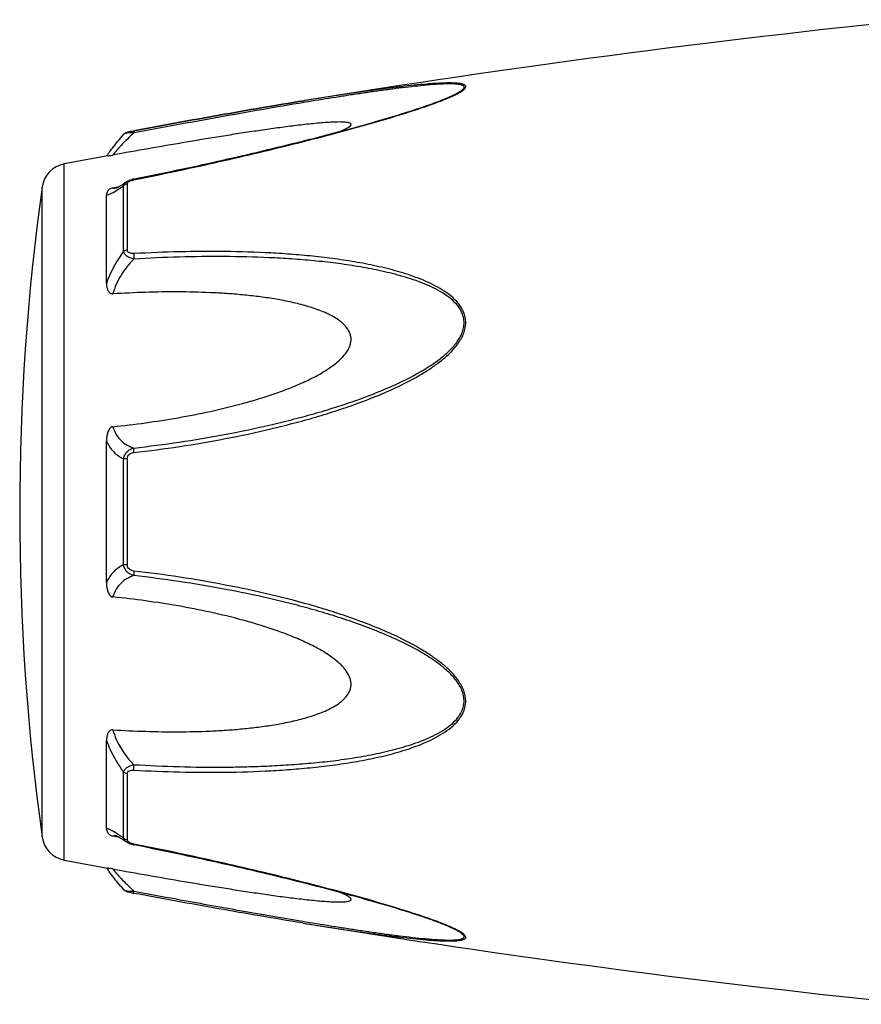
# Model space of a CAD drawing. Header units: millimetres. Extents: x 14365 to 105143, y -126377 to -22383.
# Tile 83 of 256: x 54909 to 54949, y -122801 to -122754. Entities that reach past the tile are written whole.
import ezdxf

# ---------------------------------------------------------------- set-up
doc = ezdxf.new("R2010")
doc.units = ezdxf.units.MM

msp = doc.modelspace()

# ---------------------------------------------------------------- linework, layer by layer
at = {"color": 0, "linetype": 'Continuous'}
for p, q in [((54929.362, -122757.816), (54929.365, -122757.815)), ((54922.604, -122757.934), (54922.634, -122757.929)), ((54922.634, -122757.929), (54922.605, -122757.934)), ((54922.828, -122757.981), (54922.618, -122758.015)), ((54922.653, -122757.926), (54922.634, -122757.929)), ((54914.071, -122759.523), (54914.071, -122759.523)), ((54914.53, -122759.355), (54914.547, -122759.352)), ((54914.567, -122759.453), (54914.549, -122759.456)), ((54911.249, -122793.938), (54911.249, -122760.929)), ((54914.543, -122761.643), (54914.718, -122761.608)), ((54910.2, -122792.839), (54910.2, -122762.028)), ((54913.557, -122762.059), (54913.707, -122762.031)), ((54913.707, -122762.031), (54913.836, -122762.006)), ((54913.718, -122762.067), (54913.718, -122762.066)), ((54914.065, -122765.082), (54914.065, -122761.959)), ((54914.184, -122761.783), (54914.191, -122761.778)), ((54914.191, -122761.778), (54914.192, -122761.777)), ((54914.243, -122765.011), (54914.243, -122761.869)), ((54913.249, -122766.593), (54913.249, -122762.409)), ((54913.249, -122780.781), (54913.249, -122774.069)), ((54914.065, -122779.93), (54914.065, -122774.918)), ((54914.243, -122779.944), (54914.243, -122774.904)), ((54913.249, -122792.449), (54913.249, -122788.261)), ((54914.065, -122792.898), (54914.065, -122789.771)), ((54914.243, -122792.988), (54914.243, -122789.842)), ((54913.712, -122792.829), (54913.557, -122792.8)), ((54913.839, -122792.854), (54913.712, -122792.829)), ((54913.719, -122792.792), (54913.719, -122792.792)), ((54914.192, -122793.08), (54914.183, -122793.074)), ((54914.193, -122793.08), (54914.192, -122793.08)), ((54914.734, -122793.253), (54914.543, -122793.215)), ((54922.577, -122796.928), (54922.529, -122796.921)), ((54929.342, -122797.036), (54929.34, -122797.035))]:
    msp.add_line(p, q, dxfattribs=at)
for centre, radius, start, end in [((55002.723, -123251.473), 500, 95.86353, 99.2151), ((54924.929, -122747.083), 11.634, 291.7214, 292.5819), ((54925.905, -122749.435), 9.088, 292.5987, 293.6391), ((55002.723, -123251.473), 499, 100.32224, 100.56288), ((54920.457, -122765.618), 8.803, 144.3884, 144.9605), ((54921.512, -122766.373), 10.1, 143.5801, 144.3916), ((54911.488, -122762.207), 1.3, 100.5629, 172.094), ((54914.819, -122763.038), 1.423, 101.209, 104.7713), ((55021.135, -122777.433), 112, 172.09404, 187.90596), ((54913.611, -122761.513), 0.564, 280.0673, 280.9293), ((54910.463, -122756.995), 6.132, 302.8759, 303.8307), ((54911.488, -122792.66), 1.3, 187.906, 259.4371), ((54910.21, -122798.268), 6.609, 55.991, 57.3511), ((54908.417, -122800.913), 9.805, 54.8309, 55.9509), ((54914.328, -122792.988), 0.085, 180.0437, 189.0843), ((54914.841, -122791.717), 1.527, 257.9795, 258.733), ((55002.723, -122303.394), 499, 259.43712, 259.67709), ((54920.143, -122789.478), 8.414, 214.9878, 215.2793), ((54921.423, -122788.566), 9.986, 215.3091, 216.3792), ((54916.022, -122787.522), 8.129, 259.0591, 259.5501), ((55002.723, -122303.394), 500, 260.77609, 264.13647), ((54924.869, -122807.919), 11.789, 67.6569, 68.2206), ((54925.829, -122805.598), 9.277, 66.4168, 67.6933)]:
    msp.add_arc(centre, radius, start, end, dxfattribs=at)
for points, knots in [([(54929.549, -122757.761), (54929.627, -122757.726), (54929.774, -122757.659), (54929.974, -122757.555), (54930.117, -122757.469), (54930.206, -122757.398), (54930.261, -122757.344), (54930.299, -122757.281), (54930.28, -122757.223), (54930.246, -122757.191), (54930.197, -122757.164), (54930.134, -122757.143), (54930.058, -122757.125), (54929.935, -122757.106), (54929.759, -122757.093), (54929.528, -122757.088), (54929.275, -122757.092), (54929.006, -122757.103), (54928.726, -122757.12), (54928.335, -122757.15), (54927.832, -122757.197), (54927.216, -122757.266), (54926.585, -122757.343), (54925.944, -122757.428), (54925.295, -122757.519), (54924.641, -122757.615), (54923.759, -122757.749), (54923.096, -122757.854), (54922.653, -122757.926)], [0, 0, 0, 0, 0.02948, 0.055907, 0.078214, 0.087353, 0.094931, 0.105555, 0.109954, 0.115017, 0.121315, 0.129009, 0.138057, 0.148338, 0.172058, 0.199047, 0.228459, 0.259634, 0.292171, 0.325754, 0.395293, 0.467136, 0.540634, 0.615369, 0.691049, 0.767475, 0.844512, 1, 1, 1, 1]), ([(54929.365, -122757.815), (54929.446, -122757.781), (54929.6, -122757.714), (54929.815, -122757.611), (54929.973, -122757.524), (54930.078, -122757.454), (54930.138, -122757.407), (54930.182, -122757.361), (54930.21, -122757.318), (54930.215, -122757.274), (54930.194, -122757.237), (54930.155, -122757.209), (54930.101, -122757.186), (54930.032, -122757.167), (54929.917, -122757.147), (54929.75, -122757.134), (54929.527, -122757.13), (54929.282, -122757.135), (54928.925, -122757.153), (54928.456, -122757.189), (54927.874, -122757.248), (54927.273, -122757.318), (54926.658, -122757.397), (54926.033, -122757.483), (54925.401, -122757.575), (54924.764, -122757.671), (54923.905, -122757.805), (54923.26, -122757.909), (54922.828, -122757.981)], [0, 0, 0, 0, 0.03089, 0.059177, 0.083881, 0.094457, 0.103528, 0.11093, 0.116684, 0.121223, 0.125685, 0.131127, 0.137993, 0.146338, 0.156051, 0.17896, 0.205464, 0.234539, 0.265468, 0.331155, 0.400252, 0.471609, 0.544574, 0.618731, 0.693793, 0.769568, 0.845928, 1, 1, 1, 1]), ([(54914.549, -122761.68), (54915.822, -122761.426), (54917.727, -122761.024), (54920.253, -122760.442), (54922.133, -122759.987), (54923.688, -122759.589), (54924.918, -122759.256), (54926.123, -122758.918), (54927.301, -122758.567), (54928.434, -122758.192), (54928.976, -122757.995), (54929.235, -122757.891)], [0, 0, 0, 0, 0.256646, 0.384673, 0.512244, 0.638988, 0.701822, 0.764153, 0.886175, 0.944757, 1, 1, 1, 1]), ([(54914.718, -122761.608), (54915.992, -122761.353), (54917.898, -122760.951), (54920.425, -122760.368), (54921.994, -122759.988), (54923.242, -122759.674), (54924.17, -122759.431), (54925.09, -122759.182), (54925.999, -122758.927), (54926.891, -122758.664), (54927.759, -122758.394), (54928.584, -122758.117), (54929.114, -122757.92), (54929.365, -122757.815)], [0, 0, 0, 0, 0.25737, 0.385747, 0.513657, 0.577329, 0.64069, 0.703648, 0.766063, 0.827658, 0.887975, 0.946116, 1, 1, 1, 1]), ([(54914.547, -122759.352), (54915.896, -122759.103), (54918.579, -122758.614), (54921.266, -122758.151), (54922.604, -122757.934)], [0, 0, 0, 0, 0.502936, 1, 1, 1, 1]), ([(54922.605, -122757.934), (54921.267, -122758.151), (54918.58, -122758.614), (54915.897, -122759.103), (54914.549, -122759.352)], [0, 0, 0, 0, 0.496975, 1, 1, 1, 1]), ([(54922.618, -122758.015), (54921.281, -122758.238), (54918.596, -122758.709), (54915.915, -122759.202), (54914.567, -122759.453)], [0, 0, 0, 0, 0.497132, 1, 1, 1, 1]), ([(54924.349, -122759.382), (54924.398, -122759.361), (54924.491, -122759.32), (54924.62, -122759.258), (54924.726, -122759.197), (54924.796, -122759.145), (54924.833, -122759.104), (54924.848, -122759.077), (54924.851, -122759.05), (54924.839, -122759.026), (54924.817, -122759.007), (54924.77, -122758.984), (54924.691, -122758.964), (54924.577, -122758.949), (54924.389, -122758.938), (54924.125, -122758.941), (54923.785, -122758.957), (54923.423, -122758.984), (54923.047, -122759.019), (54922.662, -122759.06), (54922.269, -122759.106), (54921.872, -122759.156), (54921.47, -122759.209), (54920.929, -122759.283), (54920.246, -122759.382), (54919.422, -122759.508), (54918.593, -122759.639), (54917.759, -122759.775), (54916.642, -122759.963), (54915.24, -122760.205), (54914.119, -122760.405), (54913.557, -122760.506)], [0, 0, 0, 0, 0.013224, 0.025246, 0.035584, 0.043707, 0.046793, 0.049242, 0.051265, 0.053246, 0.055591, 0.058505, 0.066098, 0.075763, 0.087038, 0.112872, 0.141444, 0.171707, 0.203125, 0.235343, 0.268137, 0.301392, 0.33501, 0.368911, 0.437385, 0.506544, 0.576211, 0.646269, 0.71663, 0.85801, 1, 1, 1, 1]), ([(54913.384, -122760.377), (54913.432, -122760.312), (54913.652, -122760.02), (54913.884, -122759.738), (54914.071, -122759.524)], [0, 0, 0, 0, 0.221481, 1, 1, 1, 1]), ([(54914.549, -122759.456), (54914.34, -122759.648), (54914.056, -122759.928), (54913.733, -122760.286), (54913.608, -122760.439), (54913.557, -122760.506)], [0, 0, 0, 0, 0.588807, 0.825815, 1, 1, 1, 1]), ([(54914.071, -122759.524), (54914.1, -122759.49), (54914.166, -122759.442), (54914.282, -122759.406), (54914.4, -122759.38), (54914.485, -122759.363), (54914.53, -122759.355)], [0, 0, 0, 0, 0.265729, 0.479644, 0.722816, 1, 1, 1, 1]), ([(54914.549, -122759.456), (54914.494, -122759.454), (54914.39, -122759.454), (54914.249, -122759.463), (54914.151, -122759.481), (54914.096, -122759.503), (54914.077, -122759.516), (54914.071, -122759.524)], [0, 0, 0, 0, 0.33971, 0.636245, 0.862204, 0.94183, 1, 1, 1, 1]), ([(54914.547, -122759.352), (54914.544, -122759.352), (54914.543, -122759.365), (54914.543, -122759.383), (54914.545, -122759.417), (54914.548, -122759.442), (54914.549, -122759.456)], [0, 0, 0, 0, 0.078563, 0.274425, 0.586251, 1, 1, 1, 1]), ([(54913.31, -122760.549), (54913.323, -122760.547), (54913.405, -122760.533), (54913.487, -122760.519), (54913.557, -122760.506)], [0, 0, 0, 0, 0.14802, 1, 1, 1, 1]), ([(54914.549, -122761.68), (54914.548, -122761.675), (54914.546, -122761.666), (54914.544, -122761.654), (54914.544, -122761.647), (54914.542, -122761.643), (54914.543, -122761.643)], [0, 0, 0, 0, 0.428218, 0.741394, 0.932956, 1, 1, 1, 1]), ([(54913.557, -122762.059), (54913.525, -122762.066), (54913.467, -122762.083), (54913.378, -122762.136), (54913.306, -122762.213), (54913.259, -122762.312), (54913.249, -122762.378), (54913.249, -122762.409)], [0, 0, 0, 0, 0.19482, 0.35748, 0.608365, 0.813655, 1, 1, 1, 1]), ([(54913.557, -122762.059), (54913.567, -122762.064), (54913.616, -122762.08), (54913.67, -122762.075), (54913.709, -122762.068)], [0, 0, 0, 0, 0.213215, 1, 1, 1, 1]), ([(54913.714, -122762.067), (54913.711, -122762.068), (54913.708, -122762.069), (54913.704, -122762.069), (54913.712, -122762.067), (54913.717, -122762.065), (54913.736, -122762.058), (54913.757, -122762.047), (54913.785, -122762.034), (54913.816, -122762.017), (54913.838, -122762.005), (54913.85, -122761.998)], [0, 0, 0, 0, 0.050729, 0.053439, 0.064665, 0.125059, 0.230112, 0.374221, 0.553235, 0.763061, 1, 1, 1, 1]), ([(54913.85, -122761.998), (54913.874, -122761.984), (54913.988, -122761.916), (54914.098, -122761.842), (54914.184, -122761.783)], [0, 0, 0, 0, 0.212027, 1, 1, 1, 1]), ([(54913.877, -122762.088), (54913.892, -122762.078), (54913.955, -122762.036), (54914.018, -122761.992), (54914.065, -122761.959)], [0, 0, 0, 0, 0.242177, 1, 1, 1, 1]), ([(54914.065, -122761.959), (54914.071, -122761.924), (54914.102, -122761.853), (54914.158, -122761.801), (54914.191, -122761.778)], [0, 0, 0, 0, 0.468978, 1, 1, 1, 1]), ([(54914.243, -122761.869), (54914.226, -122761.872), (54914.16, -122761.887), (54914.099, -122761.923), (54914.065, -122761.959)], [0, 0, 0, 0, 0.258764, 1, 1, 1, 1]), ([(54914.192, -122761.777), (54914.202, -122761.77), (54914.247, -122761.741), (54914.295, -122761.718), (54914.331, -122761.704)], [0, 0, 0, 0, 0.247211, 1, 1, 1, 1]), ([(54914.243, -122761.869), (54914.243, -122761.864), (54914.245, -122761.839), (54914.259, -122761.816), (54914.271, -122761.802)], [0, 0, 0, 0, 0.225175, 1, 1, 1, 1]), ([(54914.271, -122761.802), (54914.276, -122761.797), (54914.296, -122761.776), (54914.32, -122761.76), (54914.339, -122761.75)], [0, 0, 0, 0, 0.225244, 1, 1, 1, 1]), ([(54914.339, -122761.75), (54914.345, -122761.747), (54914.367, -122761.735), (54914.39, -122761.725), (54914.408, -122761.719)], [0, 0, 0, 0, 0.241505, 1, 1, 1, 1]), ([(54914.408, -122761.719), (54914.42, -122761.715), (54914.465, -122761.699), (54914.513, -122761.687), (54914.549, -122761.68)], [0, 0, 0, 0, 0.246414, 1, 1, 1, 1]), ([(54913.249, -122762.409), (54913.287, -122762.402), (54913.369, -122762.377), (54913.553, -122762.294), (54913.693, -122762.208), (54913.792, -122762.144)], [0, 0, 0, 0, 0.189472, 0.420855, 1, 1, 1, 1]), ([(54914.065, -122765.082), (54913.979, -122765.195), (54913.649, -122765.665), (54913.391, -122766.185), (54913.249, -122766.593)], [0, 0, 0, 0, 0.246978, 1, 1, 1, 1]), ([(54914.243, -122765.011), (54914.226, -122765.013), (54914.163, -122765.025), (54914.101, -122765.052), (54914.065, -122765.082)], [0, 0, 0, 0, 0.266982, 1, 1, 1, 1]), ([(54914.549, -122765.438), (54914.49, -122765.424), (54914.375, -122765.39), (54914.225, -122765.313), (54914.112, -122765.212), (54914.071, -122765.124), (54914.065, -122765.082)], [0, 0, 0, 0, 0.291894, 0.562609, 0.798475, 1, 1, 1, 1]), ([(54914.549, -122765.18), (54914.511, -122765.182), (54914.439, -122765.181), (54914.338, -122765.158), (54914.259, -122765.099), (54914.243, -122765.038), (54914.243, -122765.011)], [0, 0, 0, 0, 0.287056, 0.554503, 0.787456, 1, 1, 1, 1]), ([(54914.549, -122765.18), (54914.544, -122765.22), (54914.541, -122765.306), (54914.545, -122765.392), (54914.549, -122765.438)], [0, 0, 0, 0, 0.467767, 1, 1, 1, 1]), ([(54914.549, -122774.616), (54915.275, -122774.533), (54916.726, -122774.34), (54918.892, -122773.971), (54920.685, -122773.584), (54922.111, -122773.23), (54923.175, -122772.938), (54924.231, -122772.611), (54925.277, -122772.247), (54926.309, -122771.842), (54927.318, -122771.383), (54928.132, -122770.943), (54928.752, -122770.542), (54929.195, -122770.211), (54929.603, -122769.844), (54929.954, -122769.43), (54930.176, -122769.04), (54930.274, -122768.706), (54930.298, -122768.452), (54930.272, -122768.203), (54930.176, -122767.889), (54929.958, -122767.535), (54929.603, -122767.188), (54929.193, -122766.899), (54928.75, -122766.654), (54928.128, -122766.371), (54927.312, -122766.086), (54926.303, -122765.82), (54925.273, -122765.61), (54924.227, -122765.444), (54923.171, -122765.315), (54922.108, -122765.217), (54920.679, -122765.123), (54918.883, -122765.07), (54916.718, -122765.083), (54915.272, -122765.14), (54914.549, -122765.18)], [0, 0, 0, 0, 0.063635, 0.127396, 0.191296, 0.223303, 0.255348, 0.287434, 0.319562, 0.351727, 0.383919, 0.416107, 0.432182, 0.448215, 0.464156, 0.479907, 0.495291, 0.502793, 0.510127, 0.517331, 0.52445, 0.538608, 0.552922, 0.567437, 0.582127, 0.596956, 0.626929, 0.657232, 0.687777, 0.718508, 0.74939, 0.780398, 0.811517, 0.874045, 0.936883, 1, 1, 1, 1]), ([(54914.55, -122774.399), (54915.268, -122774.318), (54916.702, -122774.131), (54918.844, -122773.775), (54920.618, -122773.402), (54922.029, -122773.06), (54923.084, -122772.78), (54924.13, -122772.466), (54925.167, -122772.117), (54926.191, -122771.729), (54927.196, -122771.291), (54928.17, -122770.786), (54928.938, -122770.289), (54929.494, -122769.821), (54929.798, -122769.486), (54929.997, -122769.191), (54930.116, -122768.957), (54930.195, -122768.712), (54930.221, -122768.461), (54930.193, -122768.215), (54930.09, -122767.907), (54929.859, -122767.566), (54929.492, -122767.239), (54929.076, -122766.97), (54928.629, -122766.742), (54928.162, -122766.546), (54927.681, -122766.376), (54927.025, -122766.178), (54926.186, -122765.974), (54925.163, -122765.783), (54924.126, -122765.633), (54923.08, -122765.518), (54922.026, -122765.431), (54920.613, -122765.351), (54918.835, -122765.311), (54916.694, -122765.334), (54915.265, -122765.396), (54914.549, -122765.438)], [0, 0, 0, 0, 0.063589, 0.127295, 0.191136, 0.223111, 0.255121, 0.287171, 0.319267, 0.351401, 0.383569, 0.41575, 0.447866, 0.463844, 0.479652, 0.487454, 0.495134, 0.502662, 0.51, 0.517195, 0.524298, 0.538439, 0.552765, 0.567303, 0.582017, 0.596869, 0.611832, 0.626888, 0.657217, 0.687781, 0.718525, 0.749415, 0.780427, 0.811548, 0.874072, 0.936899, 1, 1, 1, 1]), ([(54914.549, -122765.438), (54914.319, -122765.666), (54913.91, -122766.177), (54913.639, -122766.778), (54913.557, -122767.092)], [0, 0, 0, 0, 0.500208, 1, 1, 1, 1]), ([(54913.249, -122766.593), (54913.249, -122766.644), (54913.258, -122766.748), (54913.293, -122766.873), (54913.341, -122766.966), (54913.391, -122767.031), (54913.463, -122767.084), (54913.526, -122767.094), (54913.557, -122767.092)], [0, 0, 0, 0, 0.238003, 0.476366, 0.597445, 0.721615, 0.853559, 1, 1, 1, 1]), ([(54913.557, -122773.387), (54914.073, -122773.335), (54915.105, -122773.212), (54916.647, -122772.971), (54918.181, -122772.672), (54919.45, -122772.365), (54920.455, -122772.076), (54921.204, -122771.835), (54921.943, -122771.565), (54922.668, -122771.258), (54923.255, -122770.964), (54923.704, -122770.693), (54924.027, -122770.47), (54924.328, -122770.221), (54924.591, -122769.939), (54924.76, -122769.666), (54924.836, -122769.43), (54924.856, -122769.25), (54924.836, -122769.073), (54924.761, -122768.851), (54924.593, -122768.606), (54924.327, -122768.372), (54924.026, -122768.177), (54923.703, -122768.013), (54923.252, -122767.824), (54922.664, -122767.636), (54921.94, -122767.46), (54921.201, -122767.323), (54920.453, -122767.216), (54919.699, -122767.133), (54918.94, -122767.072), (54917.922, -122767.016), (54916.642, -122766.988), (54915.1, -122767.01), (54914.072, -122767.059), (54913.557, -122767.092)], [0, 0, 0, 0, 0.063495, 0.12712, 0.190878, 0.25478, 0.286791, 0.31884, 0.350926, 0.383041, 0.415158, 0.431203, 0.447213, 0.463143, 0.478902, 0.4943, 0.5018, 0.509129, 0.516317, 0.523425, 0.537606, 0.551987, 0.566584, 0.581352, 0.596258, 0.626376, 0.656797, 0.687441, 0.718253, 0.749203, 0.780268, 0.811433, 0.874017, 0.936884, 1, 1, 1, 1]), ([(54913.557, -122773.387), (54913.524, -122773.391), (54913.458, -122773.417), (54913.39, -122773.494), (54913.341, -122773.582), (54913.293, -122773.706), (54913.258, -122773.869), (54913.249, -122774.002), (54913.249, -122774.068)], [0, 0, 0, 0, 0.125535, 0.252013, 0.377694, 0.502869, 0.751849, 1, 1, 1, 1]), ([(54913.557, -122773.387), (54913.595, -122773.516), (54913.695, -122773.757), (54913.929, -122774.056), (54914.221, -122774.271), (54914.439, -122774.363), (54914.55, -122774.399)], [0, 0, 0, 0, 0.272929, 0.523074, 0.761734, 1, 1, 1, 1]), ([(54913.249, -122774.069), (54913.336, -122774.258), (54913.561, -122774.599), (54913.893, -122774.835), (54914.065, -122774.918)], [0, 0, 0, 0, 0.522223, 1, 1, 1, 1]), ([(54914.065, -122774.918), (54914.071, -122774.856), (54914.105, -122774.731), (54914.215, -122774.573), (54914.369, -122774.459), (54914.489, -122774.414), (54914.55, -122774.399)], [0, 0, 0, 0, 0.250125, 0.500215, 0.750197, 1, 1, 1, 1]), ([(54914.243, -122774.904), (54914.243, -122774.865), (54914.257, -122774.787), (54914.331, -122774.692), (54914.435, -122774.637), (54914.511, -122774.621), (54914.549, -122774.616)], [0, 0, 0, 0, 0.249368, 0.500015, 0.750587, 1, 1, 1, 1]), ([(54914.549, -122774.616), (54914.546, -122774.574), (54914.542, -122774.502), (54914.545, -122774.429), (54914.55, -122774.399)], [0, 0, 0, 0, 0.583261, 1, 1, 1, 1]), ([(54914.243, -122774.904), (54914.226, -122774.904), (54914.167, -122774.907), (54914.107, -122774.911), (54914.065, -122774.918)], [0, 0, 0, 0, 0.284006, 1, 1, 1, 1]), ([(54914.065, -122779.93), (54913.893, -122780.014), (54913.561, -122780.251), (54913.336, -122780.592), (54913.249, -122780.781)], [0, 0, 0, 0, 0.477899, 1, 1, 1, 1]), ([(54914.549, -122780.449), (54914.488, -122780.434), (54914.369, -122780.389), (54914.215, -122780.275), (54914.105, -122780.117), (54914.071, -122779.993), (54914.065, -122779.93)], [0, 0, 0, 0, 0.249817, 0.499798, 0.74986, 1, 1, 1, 1]), ([(54914.243, -122779.944), (54914.226, -122779.944), (54914.167, -122779.942), (54914.107, -122779.937), (54914.065, -122779.93)], [0, 0, 0, 0, 0.284019, 1, 1, 1, 1]), ([(54914.549, -122780.232), (54914.511, -122780.227), (54914.435, -122780.211), (54914.33, -122780.156), (54914.257, -122780.061), (54914.243, -122779.983), (54914.243, -122779.944)], [0, 0, 0, 0, 0.249451, 0.500018, 0.750583, 1, 1, 1, 1]), ([(54914.549, -122780.232), (54914.545, -122780.274), (54914.542, -122780.346), (54914.544, -122780.419), (54914.549, -122780.449)], [0, 0, 0, 0, 0.582827, 1, 1, 1, 1]), ([(54914.549, -122789.673), (54915.273, -122789.713), (54916.719, -122789.772), (54918.883, -122789.787), (54920.68, -122789.727), (54922.108, -122789.634), (54923.172, -122789.538), (54924.228, -122789.408), (54925.273, -122789.241), (54926.304, -122789.031), (54927.313, -122788.764), (54928.129, -122788.479), (54928.751, -122788.195), (54929.194, -122787.95), (54929.603, -122787.661), (54929.899, -122787.369), (54930.089, -122787.102), (54930.202, -122786.883), (54930.274, -122786.646), (54930.307, -122786.311), (54930.215, -122785.882), (54929.956, -122785.417), (54929.604, -122785.004), (54929.195, -122784.637), (54928.752, -122784.306), (54928.132, -122783.905), (54927.318, -122783.465), (54926.308, -122783.006), (54925.277, -122782.601), (54924.231, -122782.238), (54922.823, -122781.804), (54921.045, -122781.337), (54918.89, -122780.883), (54916.725, -122780.51), (54915.275, -122780.316), (54914.549, -122780.232)], [0, 0, 0, 0, 0.063127, 0.125969, 0.188473, 0.219596, 0.250616, 0.281496, 0.312222, 0.342767, 0.373071, 0.403045, 0.417875, 0.432563, 0.447076, 0.461383, 0.468491, 0.475585, 0.482706, 0.489913, 0.504703, 0.520085, 0.535843, 0.551789, 0.567824, 0.583902, 0.616092, 0.648285, 0.680449, 0.712576, 0.744661, 0.808707, 0.872603, 0.936364, 1, 1, 1, 1]), ([(54913.249, -122780.781), (54913.249, -122780.848), (54913.258, -122780.98), (54913.293, -122781.143), (54913.341, -122781.268), (54913.39, -122781.356), (54913.458, -122781.432), (54913.524, -122781.459), (54913.557, -122781.462)], [0, 0, 0, 0, 0.248169, 0.497163, 0.622341, 0.748019, 0.874484, 1, 1, 1, 1]), ([(54914.549, -122780.449), (54914.438, -122780.485), (54914.22, -122780.578), (54913.929, -122780.793), (54913.694, -122781.092), (54913.595, -122781.333), (54913.557, -122781.462)], [0, 0, 0, 0, 0.238394, 0.476974, 0.727116, 1, 1, 1, 1]), ([(54914.55, -122789.415), (54915.266, -122789.456), (54916.695, -122789.519), (54918.482, -122789.54), (54919.905, -122789.516), (54920.968, -122789.476), (54922.027, -122789.415), (54923.081, -122789.332), (54924.127, -122789.217), (54925.163, -122789.064), (54926.187, -122788.874), (54927.191, -122788.63), (54928.005, -122788.367), (54928.63, -122788.105), (54929.076, -122787.878), (54929.493, -122787.608), (54929.799, -122787.333), (54929.997, -122787.076), (54930.118, -122786.865), (54930.195, -122786.633), (54930.23, -122786.301), (54930.131, -122785.876), (54929.858, -122785.423), (54929.494, -122785.026), (54929.078, -122784.675), (54928.631, -122784.359), (54928.008, -122783.976), (54927.196, -122783.555), (54926.191, -122783.117), (54925.167, -122782.729), (54924.129, -122782.382), (54923.083, -122782.069), (54922.029, -122781.785), (54920.618, -122781.443), (54918.842, -122781.079), (54916.701, -122780.718), (54915.267, -122780.53), (54914.549, -122780.449)], [0, 0, 0, 0, 0.063114, 0.125949, 0.157245, 0.188456, 0.219582, 0.250607, 0.281495, 0.312234, 0.342798, 0.373129, 0.40314, 0.417992, 0.432705, 0.447241, 0.461558, 0.468661, 0.475744, 0.482848, 0.490045, 0.504858, 0.520307, 0.536124, 0.552106, 0.56816, 0.584244, 0.616427, 0.648598, 0.680734, 0.712828, 0.744881, 0.776894, 0.808867, 0.872702, 0.936412, 1, 1, 1, 1]), ([(54913.557, -122787.761), (54914.072, -122787.793), (54915.1, -122787.842), (54916.642, -122787.864), (54917.922, -122787.836), (54918.94, -122787.779), (54919.699, -122787.718), (54920.453, -122787.635), (54921.201, -122787.528), (54921.94, -122787.39), (54922.664, -122787.214), (54923.252, -122787.026), (54923.703, -122786.837), (54924.026, -122786.673), (54924.327, -122786.478), (54924.593, -122786.243), (54924.761, -122785.999), (54924.837, -122785.777), (54924.856, -122785.599), (54924.835, -122785.419), (54924.759, -122785.183), (54924.626, -122784.965), (54924.461, -122784.771), (54924.278, -122784.587), (54924.027, -122784.379), (54923.705, -122784.155), (54923.255, -122783.885), (54922.668, -122783.59), (54921.943, -122783.283), (54921.203, -122783.013), (54920.456, -122782.772), (54919.45, -122782.484), (54918.181, -122782.177), (54916.647, -122781.878), (54915.105, -122781.638), (54914.073, -122781.515), (54913.557, -122781.462)], [0, 0, 0, 0, 0.063112, 0.125975, 0.188555, 0.219719, 0.250782, 0.281729, 0.312543, 0.343186, 0.373609, 0.403727, 0.418634, 0.433407, 0.448005, 0.462391, 0.476578, 0.483689, 0.490881, 0.498215, 0.505719, 0.521118, 0.528977, 0.536891, 0.552822, 0.568831, 0.584876, 0.616992, 0.649103, 0.681187, 0.713234, 0.745242, 0.809138, 0.87289, 0.93651, 1, 1, 1, 1]), ([(54913.557, -122787.761), (54913.526, -122787.759), (54913.463, -122787.769), (54913.391, -122787.821), (54913.341, -122787.886), (54913.293, -122787.98), (54913.258, -122788.105), (54913.249, -122788.209), (54913.249, -122788.26)], [0, 0, 0, 0, 0.146355, 0.278259, 0.402425, 0.523518, 0.761934, 1, 1, 1, 1]), ([(54913.557, -122787.761), (54913.598, -122787.916), (54913.814, -122788.529), (54914.204, -122789.072), (54914.55, -122789.415)], [0, 0, 0, 0, 0.247925, 1, 1, 1, 1]), ([(54913.249, -122788.261), (54913.297, -122788.397), (54913.508, -122788.93), (54913.805, -122789.429), (54914.065, -122789.771)], [0, 0, 0, 0, 0.251574, 1, 1, 1, 1]), ([(54914.065, -122789.771), (54914.071, -122789.729), (54914.112, -122789.641), (54914.225, -122789.54), (54914.376, -122789.462), (54914.49, -122789.428), (54914.55, -122789.415)], [0, 0, 0, 0, 0.201639, 0.43756, 0.708236, 1, 1, 1, 1]), ([(54914.549, -122789.673), (54914.545, -122789.633), (54914.542, -122789.547), (54914.546, -122789.46), (54914.55, -122789.415)], [0, 0, 0, 0, 0.467922, 1, 1, 1, 1]), ([(54914.243, -122789.842), (54914.226, -122789.84), (54914.163, -122789.828), (54914.101, -122789.801), (54914.065, -122789.771)], [0, 0, 0, 0, 0.267018, 1, 1, 1, 1]), ([(54914.243, -122789.842), (54914.243, -122789.815), (54914.259, -122789.754), (54914.338, -122789.695), (54914.439, -122789.672), (54914.512, -122789.671), (54914.549, -122789.673)], [0, 0, 0, 0, 0.212614, 0.445637, 0.713059, 1, 1, 1, 1]), ([(54913.776, -122792.703), (54913.681, -122792.642), (54913.545, -122792.56), (54913.366, -122792.48), (54913.286, -122792.456), (54913.249, -122792.449)], [0, 0, 0, 0, 0.577794, 0.80943, 1, 1, 1, 1]), ([(54913.249, -122792.449), (54913.249, -122792.481), (54913.259, -122792.547), (54913.306, -122792.646), (54913.378, -122792.723), (54913.467, -122792.776), (54913.525, -122792.794), (54913.557, -122792.8)], [0, 0, 0, 0, 0.186516, 0.391937, 0.642812, 0.805374, 1, 1, 1, 1]), ([(54913.719, -122792.792), (54913.703, -122792.789), (54913.65, -122792.781), (54913.592, -122792.784), (54913.557, -122792.8)], [0, 0, 0, 0, 0.296315, 1, 1, 1, 1]), ([(54913.854, -122792.862), (54913.825, -122792.846), (54913.779, -122792.821), (54913.732, -122792.799), (54913.714, -122792.792)], [0, 0, 0, 0, 0.632551, 1, 1, 1, 1]), ([(54914.183, -122793.074), (54914.153, -122793.053), (54914.045, -122792.98), (54913.935, -122792.909), (54913.854, -122792.862)], [0, 0, 0, 0, 0.283099, 1, 1, 1, 1]), ([(54914.243, -122792.988), (54914.226, -122792.985), (54914.16, -122792.97), (54914.099, -122792.934), (54914.065, -122792.898)], [0, 0, 0, 0, 0.258792, 1, 1, 1, 1]), ([(54914.192, -122793.08), (54914.159, -122793.057), (54914.102, -122793.005), (54914.071, -122792.933), (54914.065, -122792.898)], [0, 0, 0, 0, 0.53106, 1, 1, 1, 1]), ([(54914.387, -122793.174), (54914.37, -122793.168), (54914.302, -122793.144), (54914.237, -122793.111), (54914.192, -122793.08)], [0, 0, 0, 0, 0.254193, 1, 1, 1, 1]), ([(54914.341, -122793.108), (54914.328, -122793.101), (54914.287, -122793.076), (54914.249, -122793.035), (54914.244, -122793.001)], [0, 0, 0, 0, 0.308636, 1, 1, 1, 1]), ([(54914.41, -122793.139), (54914.404, -122793.137), (54914.38, -122793.128), (54914.357, -122793.117), (54914.341, -122793.108)], [0, 0, 0, 0, 0.257368, 1, 1, 1, 1]), ([(54914.548, -122793.177), (54914.547, -122793.182), (54914.546, -122793.191), (54914.543, -122793.204), (54914.544, -122793.21), (54914.542, -122793.214), (54914.543, -122793.215)], [0, 0, 0, 0, 0.428099, 0.741246, 0.932847, 1, 1, 1, 1]), ([(54929.243, -122796.972), (54928.983, -122796.868), (54928.442, -122796.671), (54927.308, -122796.295), (54925.825, -122795.851), (54923.999, -122795.35), (54921.51, -122794.71), (54918.36, -122793.971), (54915.823, -122793.432), (54914.548, -122793.177)], [0, 0, 0, 0, 0.055213, 0.113792, 0.23581, 0.360995, 0.487722, 0.743348, 1, 1, 1, 1]), ([(54929.342, -122797.036), (54929.09, -122796.931), (54928.56, -122796.734), (54927.736, -122796.458), (54926.87, -122796.189), (54925.675, -122795.837), (54924.151, -122795.419), (54921.672, -122794.782), (54918.533, -122794.045), (54916.004, -122793.507), (54914.734, -122793.253)], [0, 0, 0, 0, 0.054079, 0.112293, 0.172626, 0.23422, 0.359577, 0.486553, 0.742745, 1, 1, 1, 1]), ([(54913.557, -122794.36), (54913.526, -122794.354), (54913.441, -122794.339), (54913.357, -122794.326), (54913.305, -122794.317)], [0, 0, 0, 0, 0.376124, 1, 1, 1, 1]), ([(54914.071, -122795.344), (54914.005, -122795.268), (54913.768, -122794.99), (54913.541, -122794.702), (54913.383, -122794.489)], [0, 0, 0, 0, 0.274505, 1, 1, 1, 1]), ([(54913.557, -122794.36), (54913.608, -122794.427), (54913.734, -122794.581), (54913.957, -122794.829), (54914.235, -122795.114), (54914.441, -122795.311), (54914.55, -122795.411)], [0, 0, 0, 0, 0.174298, 0.411219, 0.692021, 1, 1, 1, 1]), ([(54913.557, -122794.36), (54914.12, -122794.462), (54915.243, -122794.662), (54916.647, -122794.904), (54917.766, -122795.092), (54918.601, -122795.228), (54919.431, -122795.359), (54920.256, -122795.485), (54920.94, -122795.583), (54921.482, -122795.658), (54921.884, -122795.711), (54922.283, -122795.76), (54922.675, -122795.806), (54923.061, -122795.846), (54923.437, -122795.881), (54923.799, -122795.907), (54924.138, -122795.923), (54924.402, -122795.925), (54924.588, -122795.913), (54924.7, -122795.897), (54924.778, -122795.877), (54924.822, -122795.853), (54924.843, -122795.832), (54924.851, -122795.807), (54924.846, -122795.78), (54924.829, -122795.753), (54924.789, -122795.711), (54924.716, -122795.659), (54924.608, -122795.598), (54924.477, -122795.534), (54924.383, -122795.494), (54924.333, -122795.473)], [0, 0, 0, 0, 0.142006, 0.283398, 0.353765, 0.423828, 0.493495, 0.562647, 0.631121, 0.66502, 0.698626, 0.731869, 0.764656, 0.796849, 0.828224, 0.858442, 0.886945, 0.912611, 0.92378, 0.93331, 0.940718, 0.943524, 0.945777, 0.947738, 0.949832, 0.952411, 0.955637, 0.963997, 0.974507, 0.98666, 1, 1, 1, 1]), ([(54914.479, -122795.503), (54914.439, -122795.495), (54914.365, -122795.48), (54914.26, -122795.456), (54914.157, -122795.421), (54914.097, -122795.375), (54914.071, -122795.344)], [0, 0, 0, 0, 0.273626, 0.507992, 0.727544, 1, 1, 1, 1]), ([(54914.071, -122795.344), (54914.077, -122795.351), (54914.096, -122795.365), (54914.151, -122795.387), (54914.249, -122795.404), (54914.39, -122795.414), (54914.494, -122795.413), (54914.55, -122795.411)], [0, 0, 0, 0, 0.057868, 0.137343, 0.363312, 0.660033, 1, 1, 1, 1]), ([(54914.548, -122795.516), (54914.545, -122795.516), (54914.544, -122795.502), (54914.543, -122795.485), (54914.546, -122795.45), (54914.548, -122795.425), (54914.55, -122795.411)], [0, 0, 0, 0, 0.078467, 0.274376, 0.586265, 1, 1, 1, 1]), ([(54922.529, -122796.921), (54921.204, -122796.705), (54918.541, -122796.246), (54915.884, -122795.763), (54914.548, -122795.516)], [0, 0, 0, 0, 0.497068, 1, 1, 1, 1]), ([(54914.55, -122795.411), (54915.22, -122795.535), (54916.891, -122795.844), (54919.554, -122796.326), (54921.549, -122796.67), (54922.543, -122796.836)], [0, 0, 0, 0, 0.251917, 0.627872, 1, 1, 1, 1]), ([(54922.543, -122796.836), (54922.988, -122796.91), (54923.655, -122797.02), (54924.541, -122797.159), (54925.2, -122797.259), (54925.853, -122797.355), (54926.498, -122797.445), (54927.135, -122797.528), (54927.758, -122797.603), (54928.362, -122797.666), (54928.849, -122797.705), (54929.22, -122797.725), (54929.477, -122797.732), (54929.711, -122797.73), (54929.889, -122797.718), (54930.012, -122797.699), (54930.086, -122797.682), (54930.146, -122797.659), (54930.191, -122797.632), (54930.215, -122797.593), (54930.21, -122797.548), (54930.183, -122797.504), (54930.139, -122797.457), (54930.078, -122797.408), (54929.971, -122797.336), (54929.808, -122797.245), (54929.586, -122797.139), (54929.426, -122797.07), (54929.342, -122797.036)], [0, 0, 0, 0, 0.153439, 0.229445, 0.304902, 0.379707, 0.453642, 0.526452, 0.597735, 0.666841, 0.732698, 0.763801, 0.793118, 0.81995, 0.843381, 0.853458, 0.862207, 0.869459, 0.875128, 0.87961, 0.884095, 0.889726, 0.896977, 0.905865, 0.916254, 0.94079, 0.969089, 1, 1, 1, 1]), ([(54922.577, -122796.928), (54923.024, -122797.001), (54923.693, -122797.107), (54924.583, -122797.243), (54925.243, -122797.34), (54925.897, -122797.431), (54926.544, -122797.517), (54927.181, -122797.595), (54927.804, -122797.664), (54928.312, -122797.712), (54928.706, -122797.742), (54928.989, -122797.76), (54929.261, -122797.771), (54929.516, -122797.776), (54929.75, -122797.771), (54929.928, -122797.757), (54930.054, -122797.738), (54930.132, -122797.721), (54930.197, -122797.699), (54930.247, -122797.673), (54930.281, -122797.641), (54930.293, -122797.599), (54930.281, -122797.554), (54930.251, -122797.509), (54930.204, -122797.462), (54930.115, -122797.392), (54929.971, -122797.303), (54929.768, -122797.198), (54929.619, -122797.131), (54929.54, -122797.096)], [0, 0, 0, 0, 0.155309, 0.232207, 0.308518, 0.38411, 0.45876, 0.532202, 0.604002, 0.673502, 0.707078, 0.73962, 0.77081, 0.800217, 0.827213, 0.851007, 0.8614, 0.870581, 0.878415, 0.8848, 0.889847, 0.894233, 0.899058, 0.905123, 0.912705, 0.92179, 0.943969, 0.970425, 1, 1, 1, 1])]:
    msp.add_open_spline(points, degree=3, knots=knots, dxfattribs=at)
for points in [[(54914.331, -122761.704), (54914.372, -122761.687), (54914.414, -122761.674), (54914.457, -122761.663)], [(54914.523, -122793.211), (54914.477, -122793.201), (54914.432, -122793.189), (54914.387, -122793.174)], [(54914.457, -122793.155), (54914.441, -122793.15), (54914.425, -122793.145), (54914.41, -122793.139)], [(54914.548, -122793.177), (54914.518, -122793.171), (54914.487, -122793.163), (54914.457, -122793.155)]]:
    msp.add_open_spline(points, degree=3, dxfattribs=at)

doc.saveas('drawing.dxf')
